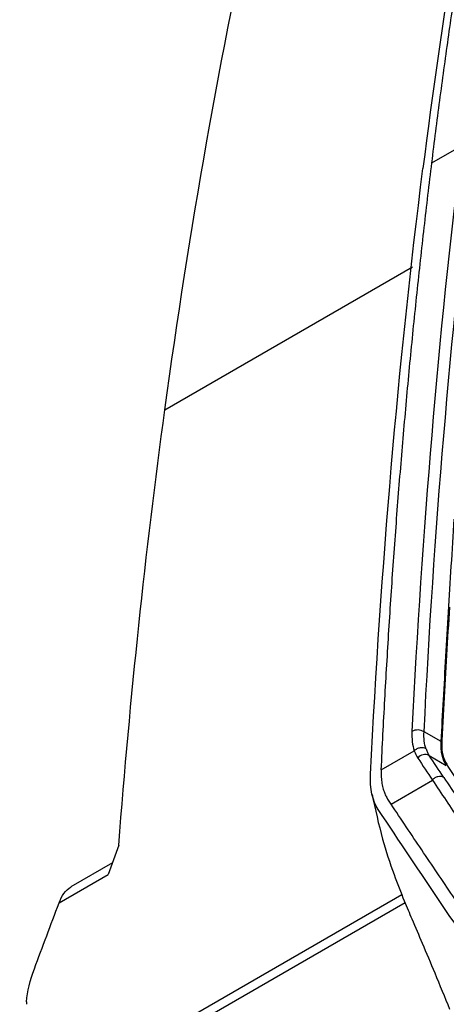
# Model space of a CAD drawing. Header units: millimetres. Extents: x 87 to 936, y -49 to 894.
# Tile 28 of 107: x 709 to 734, y 149 to 207. Entities that reach past the tile are written whole.
import ezdxf

# ---------------------------------------------------------------- set-up
doc = ezdxf.new("R2010")
doc.units = ezdxf.units.MM

msp = doc.modelspace()

# ---------------------------------------------------------------- linework, layer by layer
at = {"color": 7, "linetype": 'Continuous', "lineweight": 25}
for p, q in [((733.17, 198.583), (734.903, 199.584)), ((733.714, 164.812), (732.715, 165.388)), ((730.216, 163.169), (732.144, 164.282)), ((733.012, 164.006), (734.013, 163.428)), ((730.786, 161.172), (733.205, 162.568)), ((730.786, 161.172), (730.6, 161.452)), ((714.533, 157.749), (712.106, 156.348)), ((711.412, 155.398), (714.283, 157.056))]:
    msp.add_line(p, q, dxfattribs=at)
at = {"color": 8, "linetype": 'Continuous', "lineweight": 25}
for p, q in [((717.587, 184.172), (732.043, 192.517)), ((709.144, 143.042), (731.412, 155.897)), ((731.606, 155.409), (709.114, 142.425))]:
    msp.add_line(p, q, dxfattribs=at)
at = {"color": 7, "linetype": 'Continuous', "lineweight": 25}
for centre, radius, start, end in [((732.341, 164.757), 0.734, 59.39372, 116.98056), ((732.779, 163.522), 0.538, 64.29017, 142.31772)]:
    msp.add_arc(centre, radius, start, end, dxfattribs=at)
for points in [[(736.78, 223.991), (735.131, 215.625), (733.759, 207.032), (732.65, 198.248)], [(717.587, 184.172), (719.022, 194.707), (720.835, 204.96), (723.024, 214.897)], [(734.903, 199.584), (733.535, 188.473), (732.586, 177.062), (732.008, 165.411)], [(732.715, 165.388), (733.292, 177.03), (734.241, 188.432), (735.607, 199.532)], [(729.591, 162.905), (730.196, 174.965), (731.199, 186.77), (732.65, 198.248)], [(714.9, 158.768), (715.562, 167.4), (716.457, 175.873), (717.587, 184.172)], [(732.008, 165.411), (731.987, 164.985), (732.032, 164.608), (732.144, 164.282)], [(732.829, 164.388), (732.732, 164.677), (732.694, 165.011), (732.715, 165.388)], [(732.144, 164.282), (732.198, 164.123), (732.268, 163.979), (732.353, 163.85)], [(732.353, 163.85), (732.636, 163.424), (732.92, 162.996), (733.205, 162.569)], [(733.864, 162.726), (733.579, 163.153), (733.295, 163.58), (733.012, 164.006)], [(734.013, 163.428), (733.99, 163.464), (733.968, 163.502), (733.947, 163.54)], [(730.045, 160.85), (729.707, 161.357), (729.549, 162.074), (729.591, 162.905)], [(737.576, 149.713), (734.995, 153.468), (732.483, 157.182), (730.045, 160.85)], [(714.9, 158.768), (714.694, 158.198), (714.488, 157.627), (714.283, 157.056)], [(709.972, 151.559), (710.447, 152.841), (710.932, 154.12), (711.41, 155.398)], [(709.514, 149.625), (709.566, 150.23), (709.724, 150.89), (709.972, 151.559)]]:
    msp.add_open_spline(points, degree=3, dxfattribs=at)
for points, knots in [([(733.17, 198.583), (733.246, 199.19), (733.397, 200.404), (733.632, 202.215), (733.874, 204.018), (734.124, 205.812), (734.38, 207.597), (734.644, 209.374), (734.914, 211.143), (735.1, 212.316), (735.193, 212.902)], [0, 0, 0, 0, 0.12574, 0.251264, 0.376574, 0.501672, 0.626561, 0.751244, 0.875723, 1, 1, 1, 1]), ([(730.216, 163.171), (730.249, 163.855), (730.315, 165.222), (730.424, 167.264), (730.54, 169.296), (730.663, 171.318), (730.793, 173.33), (730.931, 175.333), (731.077, 177.325), (731.23, 179.307), (731.39, 181.28), (731.558, 183.242), (731.733, 185.194), (731.916, 187.137), (732.106, 189.07), (732.304, 190.992), (732.509, 192.905), (732.722, 194.807), (732.941, 196.7), (733.094, 197.956), (733.17, 198.583)], [0, 0, 0, 0, 0.056685, 0.113231, 0.169639, 0.225912, 0.282049, 0.338052, 0.393922, 0.449659, 0.505266, 0.560742, 0.616089, 0.671309, 0.726401, 0.781368, 0.83621, 0.890929, 0.945525, 1, 1, 1, 1]), ([(733.714, 164.812), (733.758, 165.627), (733.848, 167.283), (733.991, 169.804), (734.144, 172.401), (734.307, 175.075), (734.42, 176.881), (734.478, 177.798)], [0, 0, 0, 0, 0.187746, 0.381618, 0.581617, 0.787744, 1, 1, 1, 1]), ([(734.194, 172.651), (734.084, 170.784), (733.954, 168.598), (733.816, 166.083), (733.76, 165.12), (733.709, 163.956), (734.267, 163.128), (734.865, 162.213), (735.735, 160.892), (737.237, 158.63), (738.899, 156.036), (740.384, 153.964), (740.946, 152.916), (741.252, 152.625), (741.31, 152.569)], [0, 0, 0, 0, 0.2053396, 0.2403384, 0.2757261, 0.3111893, 0.3666096, 0.4219607, 0.4766464, 0.6037591, 0.8296154, 0.9342293, 0.9874694, 1, 1, 1, 1]), ([(732.829, 164.388), (732.787, 164.414), (732.735, 164.434), (732.616, 164.456), (732.549, 164.457), (732.416, 164.436), (732.35, 164.415), (732.234, 164.356), (732.183, 164.32), (732.144, 164.282)], [0, 0, 0, 0, 0.25, 0.25, 0.5, 0.5, 0.75, 0.75, 1, 1, 1, 1]), ([(732.829, 164.388), (732.842, 164.352), (732.868, 164.28), (732.912, 164.181), (732.96, 164.089), (732.995, 164.034), (733.012, 164.006)], [0, 0, 0, 0, 0.26151, 0.515346, 0.76151, 1, 1, 1, 1]), ([(733.947, 163.54), (733.93, 163.573), (733.895, 163.64), (733.849, 163.754), (733.805, 163.883), (733.768, 164.03), (733.737, 164.195), (733.716, 164.381), (733.706, 164.587), (733.712, 164.735), (733.714, 164.812)], [0, 0, 0, 0, 0.0959573, 0.2002132, 0.3127673, 0.4336193, 0.5627691, 0.700216, 0.8459598, 1, 1, 1, 1]), ([(730.216, 163.169), (730.215, 163.096), (730.213, 162.951), (730.219, 162.745), (730.234, 162.55), (730.257, 162.369), (730.289, 162.201), (730.329, 162.047), (730.375, 161.906), (730.426, 161.777), (730.481, 161.659), (730.539, 161.551), (730.58, 161.485), (730.6, 161.452)], [0, 0, 0, 0, 0.107385, 0.211642, 0.312588, 0.410142, 0.504308, 0.595153, 0.682731, 0.767041, 0.848056, 0.925726, 1, 1, 1, 1]), ([(733.864, 162.726), (733.822, 162.751), (733.77, 162.77), (733.654, 162.786), (733.589, 162.783), (733.461, 162.752), (733.398, 162.725), (733.288, 162.655), (733.241, 162.612), (733.205, 162.568)], [0, 0, 0, 0, 0.25, 0.25, 0.5, 0.5, 0.75, 0.75, 1, 1, 1, 1]), ([(733.864, 162.726), (734.156, 162.289), (734.685, 161.497), (735.482, 160.308), (736.258, 159.155), (737.348, 157.543), (738.709, 155.538), (739.814, 153.927), (740.356, 153.136)], [0, 0, 0, 0, 0.1378567, 0.2500296, 0.3742634, 0.5000337, 0.7547661, 1, 1, 1, 1]), ([(733.205, 162.568), (733.733, 161.776), (734.263, 160.983), (735.331, 159.39), (735.869, 158.592), (737.493, 156.191), (738.587, 154.584), (739.696, 152.968)], [0, 0, 0, 0, 0.25, 0.25, 0.5, 0.5, 1, 1, 1, 1]), ([(729.683, 161.732), (729.87, 160.86), (730.208, 159.275), (730.889, 157.21), (731.511, 155.614), (732.072, 154.309), (732.649, 152.958), (733.388, 151.199), (733.917, 149.909), (734.206, 149.206)], [0, 0, 0, 0, 0.183868, 0.333843, 0.449781, 0.536503, 0.661111, 0.81522, 1, 1, 1, 1]), ([(738.104, 150.382), (737.478, 151.291), (736.855, 152.198), (735.618, 154.006), (735.004, 154.908), (733.785, 156.706), (733.179, 157.603), (731.976, 159.392), (731.38, 160.282), (730.786, 161.172)], [0, 0, 0, 0, 0.25, 0.25, 0.5, 0.5, 0.75, 0.75, 1, 1, 1, 1]), ([(711.411, 155.398), (711.495, 155.597), (711.67, 156.012), (711.96, 156.229), (712.11, 156.342)], [0, 0, 0, 0, 0.480052, 1, 1, 1, 1]), ([(709.514, 149.625), (709.512, 149.602), (709.508, 149.555), (709.505, 149.509), (709.503, 149.486)], [0, 0, 0, 0, 0.4957898, 1, 1, 1, 1])]:
    msp.add_open_spline(points, degree=3, knots=knots, dxfattribs=at)

doc.saveas('drawing.dxf')
